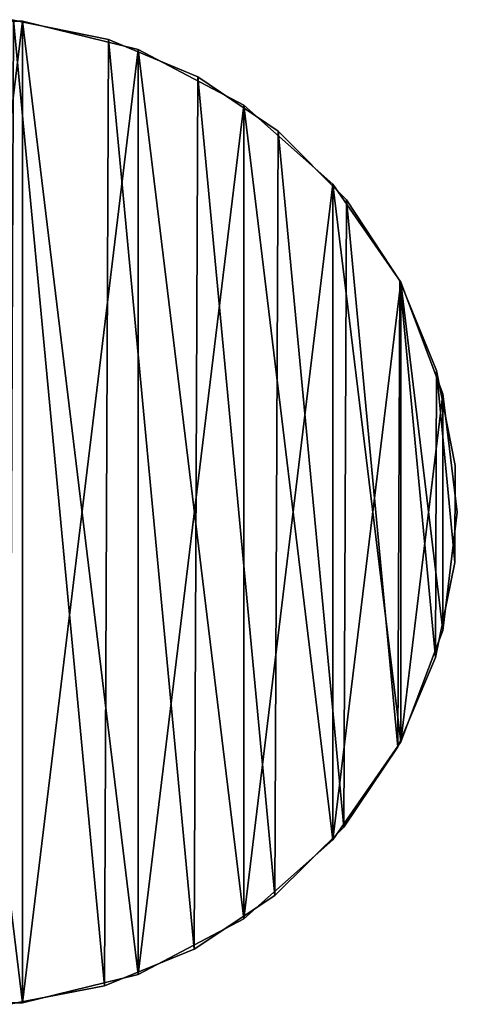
# Model space of a CAD drawing. Header units: millimetres. Extents: x 0 to 55, y 0 to 54.8.
# Tile 209 of 209: x 30.7 to 55, y 0 to 54.8. Entities that reach past the tile are written whole.
import ezdxf

# ---------------------------------------------------------------- set-up
doc = ezdxf.new("R2010")
doc.units = ezdxf.units.MM
doc.header["$LTSCALE"] = 25.4
doc.layers.get('0').update_dxf_attribs({"true_color": 0xff5454})

# ---------------------------------------------------------------- blocks, each defined once
blk = doc.blocks.new('VERTIC-LED-10362.STL')
at = {"color": 250, "true_color": 0x262626}
mesh = blk.add_polyface(dxfattribs=at)
corners = [(-26.701, 28.137, 0), (-26.701, 41.299, 0), (-27.5, 34.718, 0), (-24.35, 21.938, 0), (-24.35, 47.498, 0), (-20.584, 16.482, 0), (-20.584, 52.954, 0), (-15.622, 12.086, 0), (-15.622, 57.35, 0), (-9.752, 9.005, 0), (-9.752, 60.431, 0), (-3.315, 7.419, 0), (-3.315, 62.018, 0), (3.315, 7.419, 0), (3.315, 62.018, 0), (9.752, 9.005, 0), (9.752, 60.431, 0), (15.622, 12.086, 0), (15.622, 57.35, 0), (20.584, 16.482, 0), (20.584, 52.954, 0), (24.35, 21.938, 0), (24.35, 47.498, 0), (26.701, 28.137, 0), (26.701, 41.299, 0), (27.5, 34.718, 0)]
mesh.append_faces([[corners[k] for k in face] for face in [(0, 1, 2), (24, 23, 25)]], dxfattribs={"vtx0": -1, "color": 250})
mesh.append_faces([[corners[k] for k in face] for face in [(1, 3, 4), (4, 5, 6), (6, 7, 8), (8, 9, 10), (10, 11, 12), (12, 13, 14), (14, 15, 16), (16, 17, 18), (18, 19, 20), (20, 21, 22), (22, 23, 24)]], dxfattribs={"vtx0": -1, "vtx1": -1, "color": 250})
mesh.append_faces([[corners[k] for k in face] for face in [(1, 0, 3), (4, 3, 5), (6, 5, 7), (8, 7, 9), (10, 9, 11), (12, 11, 13), (14, 13, 15), (16, 15, 17), (18, 17, 19), (20, 19, 21), (22, 21, 23)]], dxfattribs={"vtx0": -1, "vtx2": -1, "color": 250})
mesh = blk.add_polyface(dxfattribs=at)
corners = [(-26.701, 41.299, -150), (-26.701, 28.137, -150), (-27.5, 34.718, -150), (-24.35, 47.498, -150), (-24.35, 21.938, -150), (-20.584, 52.954, -150), (-20.584, 16.482, -150), (-15.622, 57.35, -150), (-15.622, 12.086, -150), (-9.752, 60.431, -150), (-9.752, 9.005, -150), (-3.315, 62.018, -150), (-3.315, 7.419, -150), (3.315, 62.018, -150), (3.315, 7.419, -150), (9.752, 60.431, -150), (9.752, 9.005, -150), (15.622, 57.35, -150), (15.622, 12.086, -150), (20.584, 52.954, -150), (20.584, 16.482, -150), (24.35, 47.498, -150), (24.35, 21.938, -150), (26.701, 41.299, -150), (26.701, 28.137, -150), (27.5, 34.718, -150)]
mesh.append_faces([[corners[k] for k in face] for face in [(0, 1, 2), (24, 23, 25)]], dxfattribs={"vtx0": -1, "color": 250})
mesh.append_faces([[corners[k] for k in face] for face in [(1, 3, 4), (4, 5, 6), (6, 7, 8), (8, 9, 10), (10, 11, 12), (12, 13, 14), (14, 15, 16), (16, 17, 18), (18, 19, 20), (20, 21, 22), (22, 23, 24)]], dxfattribs={"vtx0": -1, "vtx1": -1, "color": 250})
mesh.append_faces([[corners[k] for k in face] for face in [(1, 0, 3), (4, 3, 5), (6, 5, 7), (8, 7, 9), (10, 9, 11), (12, 11, 13), (14, 13, 15), (16, 15, 17), (18, 17, 19), (20, 19, 21), (22, 21, 23)]], dxfattribs={"vtx0": -1, "vtx2": -1, "color": 250})
mesh = blk.add_polyface(dxfattribs=at)
corners = [(-27.356, 37.527, -3693), (-26.349, 26.844, -3693), (-27.379, 32.136, -3693), (-26.283, 42.81, -3693), (-24.306, 21.855, -3693), (-24.199, 47.782, -3693), (-21.33, 17.361, -3693), (-21.185, 52.252, -3693), (-17.534, 13.533, -3693), (-17.358, 56.048, -3693), (-13.064, 10.519, -3693), (-12.863, 59.024, -3693), (-8.092, 8.436, -3693), (-7.874, 61.067, -3693), (-2.809, 7.362, -3693), (-2.582, 62.097, -3693), (2.582, 7.34, -3693), (2.809, 62.074, -3693), (7.874, 8.369, -3693), (8.092, 61.001, -3693), (12.863, 10.412, -3693), (13.064, 58.917, -3693), (17.358, 13.388, -3693), (17.534, 55.903, -3693), (21.185, 17.184, -3693), (21.33, 52.076, -3693), (24.199, 21.654, -3693), (24.306, 47.581, -3693), (26.283, 26.626, -3693), (26.349, 42.592, -3693), (27.356, 31.909, -3693), (27.379, 37.3, -3693)]
mesh.append_faces([[corners[k] for k in face] for face in [(0, 1, 2), (30, 29, 31)]], dxfattribs={"vtx0": -1, "color": 250})
mesh.append_faces([[corners[k] for k in face] for face in [(1, 3, 4), (4, 5, 6), (6, 7, 8), (8, 9, 10), (10, 11, 12), (12, 13, 14), (14, 15, 16), (16, 17, 18), (18, 19, 20), (20, 21, 22), (22, 23, 24), (24, 25, 26), (26, 27, 28), (28, 29, 30)]], dxfattribs={"vtx0": -1, "vtx1": -1, "color": 250})
mesh.append_faces([[corners[k] for k in face] for face in [(1, 0, 3), (4, 3, 5), (6, 5, 7), (8, 7, 9), (10, 9, 11), (12, 11, 13), (14, 13, 15), (16, 15, 17), (18, 17, 19), (20, 19, 21), (22, 21, 23), (24, 23, 25), (26, 25, 27), (28, 27, 29)]], dxfattribs={"vtx0": -1, "vtx2": -1, "color": 250})
mesh = blk.add_polyface(dxfattribs=at)
corners = [(-26.349, 26.844, -3613), (-27.356, 37.527, -3613), (-27.379, 32.136, -3613), (-26.283, 42.81, -3613), (-24.306, 21.855, -3613), (-24.199, 47.782, -3613), (-21.33, 17.361, -3613), (-21.185, 52.252, -3613), (-17.534, 13.533, -3613), (-17.358, 56.048, -3613), (-13.064, 10.519, -3613), (-12.863, 59.024, -3613), (-8.092, 8.436, -3613), (-7.874, 61.067, -3613), (-2.809, 7.362, -3613), (-2.582, 62.097, -3613), (2.582, 7.34, -3613), (2.809, 62.074, -3613), (7.874, 8.369, -3613), (8.092, 61.001, -3613), (12.863, 10.412, -3613), (13.064, 58.917, -3613), (17.358, 13.388, -3613), (17.534, 55.903, -3613), (21.185, 17.184, -3613), (21.33, 52.076, -3613), (24.199, 21.654, -3613), (24.306, 47.581, -3613), (26.283, 26.626, -3613), (26.349, 42.592, -3613), (27.356, 31.909, -3613), (27.379, 37.3, -3613)]
mesh.append_faces([[corners[k] for k in face] for face in [(0, 1, 2), (29, 30, 31)]], dxfattribs={"vtx0": -1, "color": 250})
mesh.append_faces([[corners[k] for k in face] for face in [(1, 0, 3), (3, 4, 5), (5, 6, 7), (7, 8, 9), (9, 10, 11), (11, 12, 13), (13, 14, 15), (15, 16, 17), (17, 18, 19), (19, 20, 21), (21, 22, 23), (23, 24, 25), (25, 26, 27), (27, 28, 29)]], dxfattribs={"vtx0": -1, "vtx1": -1, "color": 250})
mesh.append_faces([[corners[k] for k in face] for face in [(3, 0, 4), (5, 4, 6), (7, 6, 8), (9, 8, 10), (11, 10, 12), (13, 12, 14), (15, 14, 16), (17, 16, 18), (19, 18, 20), (21, 20, 22), (23, 22, 24), (25, 24, 26), (27, 26, 28), (29, 28, 30)]], dxfattribs={"vtx0": -1, "vtx2": -1, "color": 250})
mesh = blk.add_polyface(dxfattribs=at)
corners = [(-3.315, 62.018, 0), (3.315, 62.018, -150), (-3.315, 62.018, -150), (3.315, 62.018, 0)]
mesh.append_faces([[corners[k] for k in face] for face in [(0, 1, 2), (1, 0, 3)]], dxfattribs={"vtx0": -1, "color": 250})
mesh = blk.add_polyface(dxfattribs=at)
corners = [(2.809, 62.074, -3613), (8.092, 61.001, -3693), (2.809, 62.074, -3693), (8.092, 61.001, -3613)]
mesh.append_faces([[corners[k] for k in face] for face in [(0, 1, 2), (1, 0, 3)]], dxfattribs={"vtx0": -1, "color": 250})
mesh = blk.add_polyface(dxfattribs=at)
corners = [(3.315, 62.018, 0), (9.752, 60.431, -150), (3.315, 62.018, -150), (9.752, 60.431, 0)]
mesh.append_faces([[corners[k] for k in face] for face in [(0, 1, 2), (1, 0, 3)]], dxfattribs={"vtx0": -1, "color": 250})
mesh = blk.add_polyface(dxfattribs=at)
corners = [(8.092, 61.001, -3613), (13.064, 58.917, -3693), (8.092, 61.001, -3693), (13.064, 58.917, -3613)]
mesh.append_faces([[corners[k] for k in face] for face in [(0, 1, 2), (1, 0, 3)]], dxfattribs={"vtx0": -1, "color": 250})
mesh = blk.add_polyface(dxfattribs=at)
corners = [(9.752, 60.431, 0), (15.622, 57.35, -150), (9.752, 60.431, -150), (15.622, 57.35, 0)]
mesh.append_faces([[corners[k] for k in face] for face in [(0, 1, 2), (1, 0, 3)]], dxfattribs={"vtx0": -1, "color": 250})
mesh = blk.add_polyface(dxfattribs=at)
corners = [(13.064, 58.917, -3613), (17.534, 55.903, -3693), (13.064, 58.917, -3693), (17.534, 55.903, -3613)]
mesh.append_faces([[corners[k] for k in face] for face in [(0, 1, 2), (1, 0, 3)]], dxfattribs={"vtx0": -1, "color": 250})
mesh = blk.add_polyface(dxfattribs=at)
corners = [(15.622, 57.35, 0), (20.584, 52.954, -150), (15.622, 57.35, -150), (20.584, 52.954, 0)]
mesh.append_faces([[corners[k] for k in face] for face in [(0, 1, 2), (1, 0, 3)]], dxfattribs={"vtx0": -1, "color": 250})
mesh = blk.add_polyface(dxfattribs=at)
corners = [(17.534, 55.903, -3693), (21.33, 52.076, -3613), (21.33, 52.076, -3693), (17.534, 55.903, -3613)]
mesh.append_faces([[corners[k] for k in face] for face in [(0, 1, 2), (1, 0, 3)]], dxfattribs={"vtx0": -1, "color": 250})
mesh = blk.add_polyface(dxfattribs=at)
corners = [(20.584, 52.954, -150), (24.35, 47.498, 0), (24.35, 47.498, -150), (20.584, 52.954, 0)]
mesh.append_faces([[corners[k] for k in face] for face in [(0, 1, 2), (1, 0, 3)]], dxfattribs={"vtx0": -1, "color": 250})
mesh = blk.add_polyface(dxfattribs=at)
corners = [(21.33, 52.076, -3693), (24.306, 47.581, -3613), (24.306, 47.581, -3693), (21.33, 52.076, -3613)]
mesh.append_faces([[corners[k] for k in face] for face in [(0, 1, 2), (1, 0, 3)]], dxfattribs={"vtx0": -1, "color": 250})
mesh = blk.add_polyface(dxfattribs=at)
corners = [(24.306, 47.581, -3693), (26.349, 42.592, -3613), (26.349, 42.592, -3693), (24.306, 47.581, -3613)]
mesh.append_faces([[corners[k] for k in face] for face in [(0, 1, 2), (1, 0, 3)]], dxfattribs={"vtx0": -1, "color": 250})
mesh = blk.add_polyface(dxfattribs=at)
corners = [(24.35, 47.498, -150), (26.701, 41.299, 0), (26.701, 41.299, -150), (24.35, 47.498, 0)]
mesh.append_faces([[corners[k] for k in face] for face in [(0, 1, 2), (1, 0, 3)]], dxfattribs={"vtx0": -1, "color": 250})
mesh = blk.add_polyface(dxfattribs=at)
corners = [(26.349, 42.592, -3693), (27.379, 37.3, -3613), (27.379, 37.3, -3693), (26.349, 42.592, -3613)]
mesh.append_faces([[corners[k] for k in face] for face in [(0, 1, 2), (1, 0, 3)]], dxfattribs={"vtx0": -1, "color": 250})
mesh = blk.add_polyface(dxfattribs=at)
corners = [(26.701, 41.299, -150), (27.5, 34.718, 0), (27.5, 34.718, -150), (26.701, 41.299, 0)]
mesh.append_faces([[corners[k] for k in face] for face in [(0, 1, 2), (1, 0, 3)]], dxfattribs={"vtx0": -1, "color": 250})
mesh = blk.add_polyface(dxfattribs=at)
corners = [(27.379, 37.3, -3693), (27.356, 31.909, -3613), (27.356, 31.909, -3693), (27.379, 37.3, -3613)]
mesh.append_faces([[corners[k] for k in face] for face in [(0, 1, 2), (1, 0, 3)]], dxfattribs={"vtx0": -1, "color": 250})
mesh = blk.add_polyface(dxfattribs=at)
corners = [(27.5, 34.718, -150), (26.701, 28.137, 0), (26.701, 28.137, -150), (27.5, 34.718, 0)]
mesh.append_faces([[corners[k] for k in face] for face in [(0, 1, 2), (1, 0, 3)]], dxfattribs={"vtx0": -1, "color": 250})
mesh = blk.add_polyface(dxfattribs=at)
corners = [(27.356, 31.909, -3693), (26.283, 26.626, -3613), (26.283, 26.626, -3693), (27.356, 31.909, -3613)]
mesh.append_faces([[corners[k] for k in face] for face in [(0, 1, 2), (1, 0, 3)]], dxfattribs={"vtx0": -1, "color": 250})
mesh = blk.add_polyface(dxfattribs=at)
corners = [(26.701, 28.137, -150), (24.35, 21.938, 0), (24.35, 21.938, -150), (26.701, 28.137, 0)]
mesh.append_faces([[corners[k] for k in face] for face in [(0, 1, 2), (1, 0, 3)]], dxfattribs={"vtx0": -1, "color": 250})
mesh = blk.add_polyface(dxfattribs=at)
corners = [(26.283, 26.626, -3693), (24.199, 21.654, -3613), (24.199, 21.654, -3693), (26.283, 26.626, -3613)]
mesh.append_faces([[corners[k] for k in face] for face in [(0, 1, 2), (1, 0, 3)]], dxfattribs={"vtx0": -1, "color": 250})
mesh = blk.add_polyface(dxfattribs=at)
corners = [(24.35, 21.938, -150), (20.584, 16.482, 0), (20.584, 16.482, -150), (24.35, 21.938, 0)]
mesh.append_faces([[corners[k] for k in face] for face in [(0, 1, 2), (1, 0, 3)]], dxfattribs={"vtx0": -1, "color": 250})
mesh = blk.add_polyface(dxfattribs=at)
corners = [(24.199, 21.654, -3693), (21.185, 17.184, -3613), (21.185, 17.184, -3693), (24.199, 21.654, -3613)]
mesh.append_faces([[corners[k] for k in face] for face in [(0, 1, 2), (1, 0, 3)]], dxfattribs={"vtx0": -1, "color": 250})
mesh = blk.add_polyface(dxfattribs=at)
corners = [(21.185, 17.184, -3613), (17.358, 13.388, -3693), (21.185, 17.184, -3693), (17.358, 13.388, -3613)]
mesh.append_faces([[corners[k] for k in face] for face in [(0, 1, 2), (1, 0, 3)]], dxfattribs={"vtx0": -1, "color": 250})
mesh = blk.add_polyface(dxfattribs=at)
corners = [(20.584, 16.482, 0), (15.622, 12.086, -150), (20.584, 16.482, -150), (15.622, 12.086, 0)]
mesh.append_faces([[corners[k] for k in face] for face in [(0, 1, 2), (1, 0, 3)]], dxfattribs={"vtx0": -1, "color": 250})
mesh = blk.add_polyface(dxfattribs=at)
corners = [(17.358, 13.388, -3613), (12.863, 10.412, -3693), (17.358, 13.388, -3693), (12.863, 10.412, -3613)]
mesh.append_faces([[corners[k] for k in face] for face in [(0, 1, 2), (1, 0, 3)]], dxfattribs={"vtx0": -1, "color": 250})
mesh = blk.add_polyface(dxfattribs=at)
corners = [(15.622, 12.086, 0), (9.752, 9.005, -150), (15.622, 12.086, -150), (9.752, 9.005, 0)]
mesh.append_faces([[corners[k] for k in face] for face in [(0, 1, 2), (1, 0, 3)]], dxfattribs={"vtx0": -1, "color": 250})
mesh = blk.add_polyface(dxfattribs=at)
corners = [(12.863, 10.412, -3613), (7.874, 8.369, -3693), (12.863, 10.412, -3693), (7.874, 8.369, -3613)]
mesh.append_faces([[corners[k] for k in face] for face in [(0, 1, 2), (1, 0, 3)]], dxfattribs={"vtx0": -1, "color": 250})
mesh = blk.add_polyface(dxfattribs=at)
corners = [(9.752, 9.005, 0), (3.315, 7.419, -150), (9.752, 9.005, -150), (3.315, 7.419, 0)]
mesh.append_faces([[corners[k] for k in face] for face in [(0, 1, 2), (1, 0, 3)]], dxfattribs={"vtx0": -1, "color": 250})
mesh = blk.add_polyface(dxfattribs=at)
corners = [(7.874, 8.369, -3613), (2.582, 7.34, -3693), (7.874, 8.369, -3693), (2.582, 7.34, -3613)]
mesh.append_faces([[corners[k] for k in face] for face in [(0, 1, 2), (1, 0, 3)]], dxfattribs={"vtx0": -1, "color": 250})
mesh = blk.add_polyface(dxfattribs=at)
corners = [(3.315, 7.419, 0), (-3.315, 7.419, -150), (3.315, 7.419, -150), (-3.315, 7.419, 0)]
mesh.append_faces([[corners[k] for k in face] for face in [(0, 1, 2), (1, 0, 3)]], dxfattribs={"vtx0": -1, "color": 250})
blk = doc.blocks.new('Grupuj#2')
at = {"color": 0}
blk.add_blockref('VERTIC-LED-10362.STL', (27.5, -7.34, 3693), dxfattribs=at)

msp = doc.modelspace()

# ---------------------------------------------------------------- block references
at = {"color": 0}
msp.add_blockref('Grupuj#2', (0, 0), dxfattribs=at)

doc.saveas('drawing.dxf')
